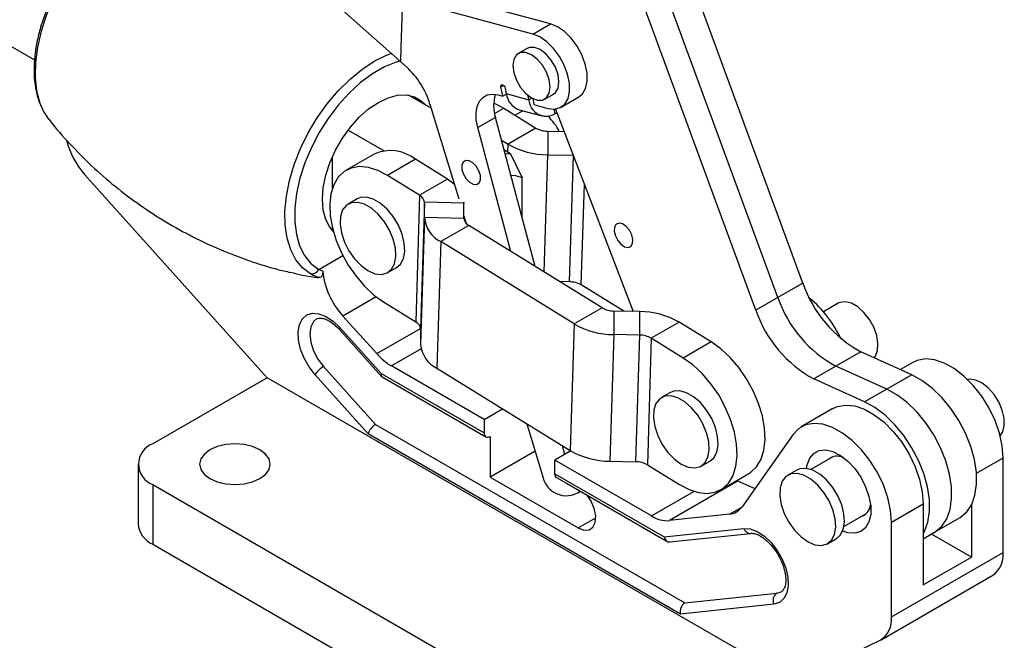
# Model space of a CAD drawing. Extents: x 50 to 602, y 2 to 426.
# Tile 21 of 22: x 454 to 602, y 214 to 307. Entities that reach past the tile are written whole.
import ezdxf

# ---------------------------------------------------------------- set-up
doc = ezdxf.new("R2010")
doc.units = 0
doc.header["$LTSCALE"] = 1.5
doc.layers.get('0').update_dxf_attribs({"linetype": 'CONTINUOUS'})

msp = doc.modelspace()

# ---------------------------------------------------------------- linework, layer by layer
at = {"color": 7, "linetype": 'CONTINUOUS'}
for p, q in [((457.877, 348.6448), (511.3563, 301.1641)), ((406.9288, 329.9291), (456.3487, 301.3995)), ((571.8944, 267.8517), (554.3409, 315.5833)), ((568.1379, 265.6831), (550.5844, 313.4147)), ((511.7207, 311.41), (511.4292, 303.2133)), ((533.9152, 306.8346), (517.1176, 311.3531)), ((564.8233, 263.7697), (547.2698, 311.5012)), ((531.2635, 305.3038), (514.4659, 309.8223)), ((531.2635, 305.3038), (533.9152, 306.8346)), ((511.4292, 303.2133), (511.3563, 301.1641)), ((530.4192, 303.1522), (529.0934, 302.3868)), ((511.3563, 301.1641), (512.3038, 300.3229)), ((526.0104, 296.1526), (526.7543, 295.9525)), ((526.7543, 295.9525), (526.4693, 297.3497)), ((527.2964, 296.2655), (526.7543, 295.9525)), ((527.1098, 297.1774), (527.2808, 296.3391)), ((527.2808, 296.3391), (530.6967, 295.4203)), ((533.0618, 295.5125), (534.3877, 296.2779)), ((515.9999, 294.1454), (512.6009, 296.1076)), ((515.8102, 294.7725), (520.1319, 280.4907)), ((530.6967, 295.4203), (530.5666, 296.0583)), ((531.2636, 295.6088), (531.4512, 294.6891)), ((531.4512, 294.6891), (533.5434, 294.1263)), ((535.5282, 294.3022), (538.1798, 295.833)), ((526.9299, 294.1417), (531.7444, 291.1679)), ((529.7887, 293.752), (528.6371, 293.0872)), ((529.2379, 293.9002), (532.6538, 292.9813)), ((534.882, 293.4636), (534.5882, 293.294)), ((534.666, 294.0251), (546.3793, 263.581)), ((525.6477, 292.7518), (522.9961, 291.221)), ((531.6106, 270.3375), (525.6477, 292.7518)), ((503.4969, 290.852), (508.8966, 287.7348)), ((527.9502, 272.5984), (522.9961, 291.221)), ((531.7444, 291.1679), (527.5459, 288.7442)), ((533.5114, 290.6952), (533.5095, 287.1487)), ((533.5114, 290.6952), (535.9661, 290.646)), ((526.5503, 289.3592), (527.5459, 288.7442)), ((527.9188, 287.2647), (526.9602, 287.8181)), ((527.0907, 287.3275), (527.9188, 287.2647)), ((527.9188, 287.2647), (529.6866, 283.666)), ((501.1372, 282.0868), (501.1372, 286.8624)), ((507.3969, 287.2256), (503.1985, 284.8019)), ((513.6275, 286.4623), (509.4291, 284.0386)), ((518.4419, 283.4885), (513.6275, 286.4623)), ((533.5095, 287.1487), (537.3412, 287.072)), ((463.9216, 284.1254), (491.3435, 253.6095)), ((514.2435, 281.0648), (509.4291, 284.0386)), ((518.4419, 283.4885), (514.2435, 281.0648)), ((529.6866, 277.5697), (529.6866, 283.666)), ((504.8342, 280.4917), (503.5083, 279.7263)), ((514.2435, 281.0648), (513.6564, 262.0228)), ((514.9749, 279.9943), (514.3878, 260.9522)), ((514.9738, 277.6849), (514.9749, 279.9943)), ((520.9106, 279.8755), (514.9749, 279.9943)), ((520.9076, 280.0115), (520.9106, 279.8755)), ((520.9094, 277.5661), (520.9106, 279.8755)), ((514.9738, 277.6849), (514.3867, 258.6428)), ((520.9094, 277.5661), (514.9738, 277.6849)), ((520.9096, 277.9206), (521.2453, 276.8113)), ((501.1372, 275.8575), (501.1372, 276.183)), ((501.2328, 275.8023), (501.1372, 275.8575)), ((521.6409, 276.4956), (517.4425, 274.0719)), ((541.6889, 264.1123), (521.6409, 276.4956)), ((517.4425, 274.0719), (516.8554, 255.0298)), ((537.4904, 261.6886), (517.4425, 274.0719)), ((509.461, 269.4149), (510.7868, 270.1803)), ((536.7877, 268.0293), (535.2992, 268.0591)), ((544.9444, 263.6098), (538.5547, 267.5566)), ((571.8944, 267.8517), (568.1379, 265.6831)), ((568.1379, 265.6831), (564.8233, 263.7697)), ((508.842, 264.9965), (513.6564, 262.0228)), ((541.6889, 264.1123), (537.4904, 261.6886)), ((543.4559, 263.6396), (543.4541, 260.0931)), ((547.3211, 263.5622), (543.4559, 263.6396)), ((577.2007, 264.8133), (574.9736, 263.5276)), ((507.8066, 257.2282), (502.724, 262.8842)), ((547.3211, 263.5622), (547.3193, 260.0157)), ((502.1942, 260.8474), (508.5385, 253.7872)), ((502.2401, 261.1726), (508.478, 254.2309)), ((514.3878, 260.9522), (514.3867, 258.6428)), ((537.4904, 261.6886), (536.9033, 242.6465)), ((553.2848, 261.9667), (549.0863, 259.543)), ((558.0992, 258.993), (553.2848, 261.9667)), ((543.4541, 260.0931), (542.867, 241.051)), ((547.3193, 260.0157), (543.4541, 260.0931)), ((547.3193, 260.0157), (546.7322, 240.9737)), ((549.0863, 259.543), (548.4992, 240.501)), ((553.9007, 256.5692), (549.0863, 259.543)), ((558.0992, 258.993), (553.9007, 256.5692)), ((580.6167, 257.5115), (576.8602, 255.3429)), ((588.2472, 254.0511), (580.6167, 257.5115)), ((499.7771, 255.2815), (507.607, 246.5681)), ((523.9588, 247.3354), (510.0379, 255.3717)), ((516.8554, 255.0298), (536.9033, 242.6465)), ((576.8602, 255.3429), (573.5457, 253.4294)), ((584.4907, 251.8826), (576.8602, 255.3429)), ((588.4262, 255.9081), (586.5459, 254.8226)), ((491.3435, 253.6095), (474.1077, 243.6595)), ((562.0541, 212.7891), (491.3435, 253.6095)), ((506.5281, 245.1497), (498.5214, 254.0599)), ((508.478, 254.2309), (523.9588, 245.294)), ((508.599, 253.7382), (524.2177, 244.7217)), ((581.1761, 249.9691), (573.5457, 253.4294)), ((588.2472, 254.0511), (584.4907, 251.8826)), ((584.4907, 251.8826), (581.1761, 249.9691)), ((551.9559, 251.3855), (550.6301, 250.6201)), ((523.9588, 247.3354), (526.726, 248.9329)), ((576.4054, 248.9686), (571.6324, 246.2132)), ((523.9588, 247.3354), (523.9588, 245.294)), ((507.607, 246.5681), (554.1109, 219.722)), ((530.3608, 246.6877), (532.8296, 238.5294)), ((553.4691, 218.0513), (506.5281, 245.1497)), ((524.8427, 244.7836), (524.8427, 238.6595)), ((570.3668, 245.0389), (562.7489, 234.1918)), ((536.0689, 242.0803), (535.7246, 243.3746)), ((531.6083, 242.5653), (524.8427, 238.6595)), ((536.9745, 242.6031), (534.5654, 241.2123)), ((576.4144, 241.712), (573.1076, 239.8031)), ((602.0057, 227.3247), (602.0057, 241.5727)), ((471.911, 240.598), (471.911, 231.616)), ((549.1109, 232.8153), (534.5654, 241.2123)), ((534.5654, 239.171), (534.5654, 241.2123)), ((542.867, 241.051), (546.7322, 240.9737)), ((548.4992, 240.501), (553.3136, 237.5272)), ((556.5827, 240.3087), (557.9085, 241.0741)), ((524.8427, 238.6595), (538.1009, 231.0057)), ((534.5654, 239.171), (551.0479, 229.6558)), ((534.8243, 238.5987), (536.3458, 237.7203)), ((559.5442, 236.7639), (563.7427, 239.1876)), ((570.9661, 239.7124), (569.6402, 238.947)), ((474.1077, 237.5364), (534.2118, 202.8391)), ((474.1077, 237.5364), (474.1077, 228.5545)), ((536.3458, 237.7203), (551.4781, 228.9846)), ((561.9546, 238.1554), (564.6682, 236.9248)), ((538.0827, 236.3059), (538.4393, 236.5118)), ((585.2119, 231.8779), (589.9849, 234.6333)), ((589.9849, 234.6333), (589.9849, 222.4362)), ((597.2327, 234.4835), (597.2327, 226.6203)), ((560.8582, 233.075), (551.8136, 232.11)), ((578.0681, 231.2102), (581.3749, 233.1192)), ((591.6824, 230.3644), (595.4389, 232.533)), ((585.2119, 217.6299), (585.2119, 231.8779)), ((551.0479, 229.6558), (563.0075, 230.9317)), ((551.8678, 228.9021), (564.024, 230.199)), ((589.9849, 229.3845), (591.6824, 230.3644)), ((597.2327, 226.6203), (591.2147, 230.0944)), ((474.1077, 228.5545), (534.2118, 193.8571)), ((575.5929, 228.6356), (576.9187, 229.401)), ((585.2119, 217.6299), (602.0057, 227.3247)), ((589.9849, 222.4362), (597.2327, 226.6203)), ((583.6583, 214.1961), (600.4521, 223.8909)), ((554.1109, 219.722), (567.9454, 221.198)), ((567.9454, 221.198), (568.6354, 221.4161)), ((567.5119, 219.5495), (553.4691, 218.0513)), ((562.0541, 203.8071), (583.4908, 214.1077))]:
    msp.add_line(p, q, dxfattribs=at)
at = {"color": 8, "linetype": 'CONTINUOUS'}
for p, q in [((526.8751, 297.584), (526.4693, 297.3497)), ((531.1379, 295.675), (530.6967, 295.4203)), ((525.5158, 293.3253), (526.9299, 294.1417)), ((534.4422, 294.0102), (534.5882, 293.294)), ((527.5076, 287.5021), (527.5459, 288.7442)), ((532.9654, 269.5006), (533.5095, 287.1487)), ((536.7877, 268.0293), (537.3723, 286.9911)), ((538.5547, 267.5566), (539.0217, 282.7041)), ((499.0785, 269.8823), (502.7124, 271.9801)), ((507.7265, 265.7721), (502.724, 262.8842)), ((507.8066, 257.2282), (514.3848, 261.0257)), ((514.4705, 257.9307), (510.0379, 255.3717)), ((597.9879, 239.2533), (602.0057, 241.5727)), ((562.1399, 238.0713), (551.8136, 232.11)), ((549.1109, 232.8153), (555.5056, 236.5069)), ((560.8582, 233.075), (562.718, 234.1487)), ((538.1009, 231.0057), (540.7526, 232.5365))]:
    msp.add_line(p, q, dxfattribs=at)
at = {"color": 8, "linetype": 'CONTINUOUS', "flags": 128}
for points in [[(476.7558, 324.6705), (476.2394, 324.7103), (474.5105, 324.6111), (472.6894, 324.1691), (470.8122, 323.3932), (468.9161, 322.2986), (467.0389, 320.9072), (465.2178, 319.2465), (463.4889, 317.3496), (461.8865, 315.254), (460.4426, 313.0015), (459.1857, 310.6366), (458.1407, 308.2064), (457.3285, 305.7591), (456.7652, 303.3433), (456.4619, 301.007), (456.4247, 298.7964), (456.6543, 296.7556), (457.1461, 294.925), (457.7556, 293.5751)], [(497.8613, 269.2086), (496.6488, 270.1359), (495.642, 271.3595), (494.8602, 272.856), (494.3183, 274.5968), (494.0268, 276.5487), (493.991, 278.6745), (494.2118, 280.9336), (494.6849, 283.2828), (495.4013, 285.6774), (496.3472, 288.0716), (497.5047, 290.4198), (498.8517, 292.677), (500.3624, 294.8003), (502.0081, 296.7492), (503.7572, 298.4863), (505.5765, 299.9786), (507.4311, 301.1975), (509.2858, 302.1199), (509.9787, 302.3872)], [(511.267, 301.2434), (510.7237, 301.0805), (508.9466, 300.3489), (507.1512, 299.3125), (505.374, 297.9922), (503.651, 296.4148), (502.0171, 294.6123), (500.5054, 292.6211), (499.1465, 290.4817), (497.9679, 288.2373), (496.9936, 285.9335), (496.2433, 283.6168), (495.7321, 281.3343), (495.4704, 279.1322), (495.4635, 277.055), (495.7116, 275.1449), (496.2097, 273.4405), (496.9475, 271.9764), (497.9103, 270.7823), (499.0785, 269.8823)], [(502.1942, 260.8474), (502.1824, 260.8634), (502.1651, 260.9393), (502.1845, 261.0437), (502.2401, 261.1726)]]:
    msp.add_lwpolyline(points, dxfattribs=at)
at = {"color": 7, "linetype": 'CONTINUOUS', "flags": 128}
for points in [[(538.1798, 295.833), (538.7398, 296.3009), (539.2167, 297.1258), (539.4517, 298.1901), (539.4312, 299.432), (539.1564, 300.7793), (538.6433, 302.1537), (537.9216, 303.4753), (537.0333, 304.6674), (536.03, 305.6606), (534.9701, 306.3973), (533.9152, 306.8346)], [(533.5434, 294.1263), (534.5321, 294.0138), (535.3971, 294.2327), (536.0882, 294.7702), (536.565, 295.595), (536.8001, 296.6593), (536.7796, 297.9012), (536.5048, 299.2485), (535.9916, 300.6229), (535.2699, 301.9446), (534.3816, 303.1367), (533.3784, 304.1299), (532.3185, 304.8665), (531.2635, 305.3038)], [(531.0776, 295.709), (531.9448, 295.367), (532.7271, 295.3757), (533.348, 295.7342), (533.7466, 296.4075), (533.884, 297.3296), (533.7466, 298.4103), (533.348, 299.5438), (532.7271, 300.6192), (531.9448, 301.5311), (531.0776, 302.1903), (530.2104, 302.5323), (529.4281, 302.5237), (528.8073, 302.1651), (528.4086, 301.4919), (528.2713, 300.5697), (528.4086, 299.489), (528.8073, 298.3555), (529.4281, 297.2802), (530.2104, 296.3683), (531.0776, 295.709)], [(534.3877, 296.2779), (534.6738, 296.4996), (535.0724, 297.1729), (535.2098, 298.095), (535.0724, 299.1757), (534.6738, 300.3092), (534.053, 301.3846), (533.2707, 302.2965), (532.4035, 302.9557), (531.5362, 303.2977), (530.7539, 303.289), (530.4192, 303.1522)], [(526.4693, 297.3497), (526.461, 297.5036), (526.5027, 297.6209), (526.588, 297.6838), (526.7041, 297.6827), (526.8331, 297.6179), (526.9555, 297.4991), (527.0527, 297.3444), (527.1098, 297.1774)], [(501.2854, 275.6077), (500.7578, 276.2314), (500.1376, 277.4093), (499.7578, 278.8269), (499.6299, 280.4413), (499.7578, 282.2033), (500.1376, 284.0595), (500.7578, 285.9534), (501.5995, 287.8275), (502.6372, 289.6248), (503.8394, 291.2908), (505.1694, 292.7748), (506.5869, 294.0317), (508.0489, 295.0234), (509.5108, 295.7197), (510.9283, 296.0994), (512.2584, 296.151), (513.4605, 295.873), (514.4982, 295.2737), (515.1304, 294.6473)], [(522.9961, 291.221), (522.7747, 292.3732), (522.7407, 293.448), (522.8953, 294.3993), (523.2321, 295.1864), (523.7367, 295.7757), (524.3873, 296.1419), (525.1562, 296.2694), (526.0104, 296.1526)], [(525.3896, 294.9293), (525.4683, 294.8971), (526.9299, 294.1417)], [(457.7556, 293.5751), (457.8904, 293.3409), (458.4641, 292.5071)], [(523.3958, 283.3943), (523.3843, 284.038), (523.1625, 284.7495), (522.7643, 285.4204), (522.2502, 285.9487), (521.6985, 286.2538), (521.1932, 286.2894), (520.8113, 286.05), (520.6108, 285.5721), (520.6224, 284.9284), (520.8441, 284.2169), (521.2424, 283.5459), (521.7565, 283.0177), (522.3082, 282.7125), (522.8134, 282.6769), (523.1954, 282.9163), (523.3958, 283.3943)], [(509.4291, 284.0386), (507.9674, 284.7941), (506.5412, 285.2373), (505.1938, 285.3548), (503.9663, 285.143), (502.8957, 284.6083), (502.0148, 283.7671), (501.3502, 282.6448), (500.9222, 281.2756), (500.7437, 279.701), (500.8203, 277.969), (501.1494, 276.132), (501.7212, 274.2461), (502.5184, 272.3683), (503.5165, 270.5559), (504.6854, 268.8638), (505.9895, 267.3436), (507.3892, 266.0413), (508.842, 264.9965)], [(518.4419, 283.4885), (518.9976, 283.111), (519.4199, 282.7674)], [(529.6866, 283.666), (528.6976, 283.9805), (527.9699, 284.0226)], [(506.4847, 269.7097), (507.5315, 269.258), (508.5126, 269.1402), (509.3663, 269.3636), (510.0389, 269.9142), (510.4881, 270.7574), (510.6859, 271.8401), (510.6196, 273.0944), (510.2935, 274.4415), (509.7281, 275.7967), (508.9589, 277.0749), (508.0343, 278.1957), (507.0123, 279.0887), (505.9571, 279.6978), (504.935, 279.9848), (504.0104, 279.9316), (503.2412, 279.5415), (502.6758, 278.8391), (502.3497, 277.8685), (502.2835, 276.6907), (502.4812, 275.3797), (502.9305, 274.0178), (503.6031, 272.6906), (504.4567, 271.4816), (505.4378, 270.4667), (506.4847, 269.7097)], [(510.7868, 270.1803), (511.3647, 270.6796), (511.814, 271.5227), (512.0117, 272.6055), (511.9454, 273.8598), (511.6194, 275.2069), (511.054, 276.5621), (510.2848, 277.8403), (509.3601, 278.9611), (508.3381, 279.8541), (507.2829, 280.4632), (506.2609, 280.7502), (505.3362, 280.697), (504.8342, 280.4917)], [(546.3356, 274.3895), (546.1709, 275.0927), (545.8172, 275.786), (545.3283, 276.3637), (544.7787, 276.738), (544.2521, 276.8518), (543.8286, 276.6878), (543.5727, 276.271), (543.5233, 275.6648), (543.688, 274.9616), (544.0418, 274.2684), (544.5306, 273.6906), (545.0802, 273.3164), (545.6068, 273.2026), (546.0304, 273.3665), (546.2863, 273.7833), (546.3356, 274.3895)], [(582.6165, 256.6046), (582.7956, 256.8552), (583.1155, 257.71), (583.1807, 258.773), (582.9863, 259.9653), (582.5468, 261.1985), (581.8947, 262.3812), (581.0785, 263.4256), (580.1586, 264.2542), (579.2033, 264.8057), (578.2834, 265.0392), (577.4671, 264.9372), (577.2007, 264.8133)], [(498.5214, 254.0599), (497.6159, 255.231), (496.8712, 256.5407), (496.3304, 257.9129), (496.0249, 259.2679), (495.9727, 260.5269), (496.1766, 261.6167), (496.6248, 262.474), (497.2914, 263.049), (498.1374, 263.3083), (499.1139, 263.2368), (500.1639, 262.8387), (501.2266, 262.137), (502.2401, 261.1726)], [(498.7614, 262.4548), (498.3016, 262.0644), (497.8782, 261.2546), (497.7291, 260.1914), (497.8665, 258.9609), (498.2792, 257.6628), (498.9337, 256.4023), (499.7771, 255.2815)], [(563.7427, 239.1876), (564.0454, 239.3812), (564.9263, 240.2224), (565.5909, 241.3447), (566.0189, 242.7139), (566.1974, 244.2885), (566.1209, 246.0205), (565.7917, 247.8575), (565.2199, 249.7434), (564.4228, 251.6212), (563.4246, 253.4336), (562.2557, 255.1257), (560.9516, 256.6459), (559.5519, 257.9482), (558.0992, 258.993)], [(553.3136, 237.5272), (554.7753, 236.7717), (556.2015, 236.3285), (557.5488, 236.211), (558.7764, 236.4228), (559.847, 236.9575), (560.7279, 237.7987), (561.3925, 238.921), (561.8205, 240.2902), (561.9989, 241.8648), (561.9224, 243.5968), (561.5933, 245.4338), (561.0214, 247.3197), (560.2243, 249.1975), (559.2262, 251.0099), (558.0573, 252.7019), (556.7532, 254.2222), (555.3535, 255.5245), (553.9007, 256.5692)], [(602.0057, 241.5727), (601.867, 243.3607), (601.4557, 245.2466), (600.7862, 247.1644), (599.8818, 249.0474), (598.774, 250.8299), (597.5015, 252.4497), (596.1087, 253.8503), (594.6442, 254.9829), (593.1589, 255.808), (591.7047, 256.2969), (590.3324, 256.4324), (589.0897, 256.2098), (588.4262, 255.9081)], [(595.4389, 232.533), (595.5602, 232.6059), (596.5274, 233.4326), (597.2715, 234.5608), (597.7701, 235.9564), (598.0079, 237.5769), (597.9778, 239.3731), (597.6807, 241.2904), (597.1256, 243.2706), (596.3293, 245.2533), (595.3161, 247.1786), (594.1167, 248.9877), (592.7677, 250.6259), (591.3098, 252.0432), (589.7876, 253.1966), (588.2472, 254.0511)], [(601.561, 244.8577), (601.9479, 245.4586), (602.1788, 246.3958), (602.151, 247.5146), (601.8666, 248.7319), (601.3467, 249.9575), (600.6299, 251.1006), (599.7692, 252.0762), (598.8286, 252.8122), (597.8778, 253.2538), (596.9874, 253.3684), (596.6744, 253.3225)], [(591.6824, 230.3644), (591.8037, 230.4373), (592.7708, 231.264), (593.515, 232.3923), (594.0136, 233.7879), (594.2514, 235.4084), (594.2213, 237.2046), (593.9242, 239.1218), (593.3691, 241.102), (592.5728, 243.0848), (591.5596, 245.01), (590.3602, 246.8192), (589.0112, 248.4573), (587.5533, 249.8746), (586.0311, 251.028), (584.4907, 251.8826)], [(591.6824, 230.3644), (591.8037, 230.4373), (592.7708, 231.264), (593.515, 232.3923), (594.0136, 233.7879), (594.2514, 235.4084), (594.2213, 237.2046), (593.9242, 239.1218), (593.3691, 241.102), (592.5728, 243.0848), (591.5596, 245.01), (590.3602, 246.8192), (589.0112, 248.4573), (587.5533, 249.8746), (586.0311, 251.028), (584.4907, 251.8826)], [(553.6064, 240.6034), (554.6532, 240.1518), (555.6343, 240.034), (556.488, 240.2574), (557.1606, 240.808), (557.6098, 241.6511), (557.8076, 242.7339), (557.7413, 243.9882), (557.4152, 245.3353), (556.8499, 246.6905), (556.0807, 247.9686), (555.156, 249.0894), (554.134, 249.9825), (553.0788, 250.5916), (552.0568, 250.8786), (551.1321, 250.8254), (550.3629, 250.4353), (549.7975, 249.7329), (549.4714, 248.7623), (549.4052, 247.5845), (549.6029, 246.2734), (550.0522, 244.9115), (550.7248, 243.5844), (551.5784, 242.3754), (552.5595, 241.3605), (553.6064, 240.6034)], [(557.9085, 241.0741), (558.4864, 241.5733), (558.9357, 242.4165), (559.1334, 243.4993), (559.0671, 244.7536), (558.7411, 246.1007), (558.1757, 247.4559), (557.4065, 248.734), (556.4818, 249.8548), (555.4598, 250.7478), (554.4046, 251.357), (553.3826, 251.644), (552.4579, 251.5907), (551.9559, 251.3855)], [(576.4054, 248.9686), (577.0688, 249.2703), (578.3115, 249.4929), (579.6839, 249.3574), (581.1381, 248.8686), (582.6233, 248.0435), (584.0879, 246.9108), (585.4807, 245.5102), (586.7532, 243.8904), (587.861, 242.1079), (588.7654, 240.2249), (589.4349, 238.3071), (589.8462, 236.4213), (589.9849, 234.6333)], [(589.9849, 230.0814), (590.2004, 230.4788), (590.699, 231.8744), (590.9369, 233.4949), (590.9068, 235.2911), (590.6097, 237.2084), (590.0545, 239.1885), (589.2583, 241.1713), (588.245, 243.0965), (587.0457, 244.9057), (585.6966, 246.5438), (584.2388, 247.9611), (582.7165, 249.1146), (581.1761, 249.9691)], [(585.2119, 231.8779), (585.0732, 233.6659), (584.6619, 235.5517), (583.9924, 237.4696), (583.088, 239.3526), (581.9802, 241.135), (580.7078, 242.7548), (579.3149, 244.1555), (577.8504, 245.2881), (576.3651, 246.1132), (574.9109, 246.602), (573.5386, 246.7375), (572.2959, 246.515), (571.2262, 245.9421), (570.3668, 245.0389)], [(482.7256, 238.4294), (483.8259, 237.942), (485.1071, 237.6356), (486.4821, 237.5311), (487.8571, 237.6356), (489.1384, 237.942), (490.2386, 238.4294), (491.0829, 239.0645), (491.6136, 239.8042), (491.7946, 240.598), (491.6136, 241.3917), (491.0829, 242.1314), (490.2386, 242.7665), (489.1384, 243.2539), (487.8571, 243.5603), (486.4821, 243.6648), (485.1071, 243.5603), (483.8259, 243.2539), (482.7256, 242.7665), (481.8814, 242.1314), (481.3506, 241.3917), (481.1696, 240.598), (481.3506, 239.8042), (481.8814, 239.0645), (482.7256, 238.4294)], [(572.4348, 239.9656), (572.5266, 240.4955), (572.9127, 241.4975), (573.5329, 242.2284), (574.3539, 242.6489), (575.3315, 242.7363), (576.4128, 242.4859), (577.5396, 241.9112), (578.6512, 241.0432), (579.6876, 239.9286), (580.593, 238.6276), (581.3186, 237.2102), (581.8251, 235.753), (582.0854, 234.3345), (582.0854, 233.031), (581.8251, 231.913), (581.3186, 231.0407), (580.593, 230.461), (579.6876, 230.2054), (578.6512, 230.2874), (577.8724, 230.5463)], [(576.9187, 229.401), (577.5189, 229.9284), (577.9586, 230.7822), (578.146, 231.8731), (578.0693, 233.1327), (577.7332, 234.4817), (577.159, 235.8355), (576.3826, 237.1089), (575.4529, 238.2219), (574.4284, 239.1046), (573.3732, 239.7016), (572.3539, 239.9753), (571.4343, 239.9086), (570.9661, 239.7124)], [(569.085, 233.1847), (569.7657, 231.8607), (570.6255, 230.658), (571.6104, 229.6521), (572.6585, 228.9064), (573.704, 228.4676), (574.6811, 228.3633), (575.5286, 228.6001), (576.193, 229.163), (576.6328, 230.0168), (576.8202, 231.1077), (576.7434, 232.3673), (576.4074, 233.7163), (575.8331, 235.0701), (575.0568, 236.3435), (574.1271, 237.4565), (573.1025, 238.3393), (572.0474, 238.9362), (571.028, 239.2099), (570.1085, 239.1432), (569.3465, 238.7401), (568.79, 238.0261), (568.474, 237.0461), (568.4182, 235.8615), (568.6262, 234.5468), (569.085, 233.1847)], [(538.1009, 231.0057), (538.9638, 230.6742), (539.7328, 230.7122), (540.3241, 231.1154), (540.6734, 231.84), (540.7426, 232.8072), (540.5243, 233.9115), (540.0422, 235.0329), (539.4452, 235.9311)], [(563.0075, 230.9317), (563.9829, 230.8634), (565.0325, 230.4684), (566.0954, 229.7695), (567.1096, 228.8074), (568.0164, 227.638), (568.763, 226.3293), (569.3059, 224.9573), (569.6137, 223.6018), (569.6685, 222.3415), (569.467, 221.2497), (569.021, 220.3899), (568.3565, 219.8119), (567.5119, 219.5495)]]:
    msp.add_lwpolyline(points, dxfattribs=at)
at = {"color": 7, "linetype": 'CONTINUOUS'}
for centre, radius, start, end in [((503.9289, 291.1495), 12.4214, 16.958331, 47.605286), ((530.9972, 294.4931), 5.6257, 162.007756, 198.03126), ((530.2486, 296.7159), 2.9916, 187.235918, 250.255192), ((533.2936, 295.5489), 2.6001, 182.835535, 299.862394), ((528.0479, 287.0426), 8.0635, 26.657188, 46.883537), ((533.5166, 294.2535), 3.5584, 240.129081, 269.915588), ((473.2097, 292.4596), 12.4792, 194.488386, 221.901421), ((533.5273, 299.1583), 12.0096, 240.129079, 269.915511), ((509.8882, 281.7499), 6.0158, 51.5675, 114.463699), ((513.648, 279.8728), 1.3325, 5.231862, 63.456018), ((519.4522, 278.095), 4.4972, 185.23176, 243.456009), ((522.2364, 277.6876), 1.3325, 185.231735, 243.455956), ((497.9652, 270.4573), 1.253, 265.244832, 332.68398), ((511.5559, 270.9356), 11.951, 186.06775, 222.353373), ((536.7824, 264.4709), 3.5584, 60.12904, 89.915513), ((589.4266, 273.7918), 18.5112, 198.716899, 241.58062), ((585.6701, 271.6232), 18.5112, 198.716899, 241.58062), ((560.5108, 251.0908), 19.0708, 25.915482, 49.592768), ((543.4611, 267.198), 3.5584, 240.129262, 269.915407), ((582.3555, 269.7098), 18.5112, 198.716899, 241.58062), ((547.3034, 251.5526), 12.0096, 60.129077, 89.915521), ((513.0609, 260.8307), 1.3325, 5.231786, 63.456035), ((543.4718, 272.1027), 12.0096, 240.129098, 269.915501), ((547.3141, 256.4574), 3.5584, 60.128905, 89.915534), ((518.8651, 259.0529), 4.4972, 185.231781, 243.455993), ((514.8229, 263.3918), 9.339, 221.298667, 239.178503), ((501.6141, 252.1368), 3.6419, 120.291221, 148.125258), ((524.4976, 245.2066), 0.5459, 170.785815, 309.203526), ((475.2697, 240.598), 3.2746, 110.783394, 249.216545), ((542.8847, 253.0607), 12.0096, 240.12916, 269.91543), ((577.0951, 239.6709), 2.1278, 65.616195, 127.812383), ((546.727, 237.4153), 3.5584, 60.128934, 89.915619), ((536.3384, 239.4774), 3.6346, 195.117814, 244.840423), ((535.1702, 239.0999), 0.609, 173.298477, 235.389404), ((536.3075, 239.5106), 3.6518, 245.500493, 305.210528), ((560.6079, 235.6575), 2.5946, 275.534174, 325.605397), ((580.0133, 234.6805), 2.0582, 291.005905, 355.55458), ((551.5583, 236.6626), 4.5597, 237.538355, 273.20993), ((475.6645, 231.9903), 3.7721, 185.694834, 245.625247), ((598.2873, 226.9387), 3.7384, 305.385541, 5.92664), ((568.7392, 220.108), 1.3484, 126.065961, 204.471125), ((581.5651, 217.2302), 3.6686, 301.662355, 6.254248)]:
    msp.add_arc(centre, radius, start, end, dxfattribs=at)
at = {"color": 8, "linetype": 'CONTINUOUS'}
msp.add_arc((563.9777, 231.2064), 1.0084, 195.803939, 272.610982, dxfattribs=at)
at = {"color": 7, "linetype": 'CONTINUOUS'}
for centre, major_axis, ratio, start_param, end_param in [((509.3619, 254.7411), (0.795, 0.9808), 0.44110361, 2.42609754, 3.21157697), ((507.412, 245.66), (0.795, 0.9808), 0.44110361, 0.85530122, 2.42609754), ((551.9318, 230.166), (0.2655, 1.254), 0.69947928, 2.13207642, 3.36562946), ((554.353, 218.5615), (0.2655, 1.254), 0.69947928, 0.56128009, 2.13207642)]:
    msp.add_ellipse(centre, major_axis=major_axis, ratio=ratio, start_param=start_param, end_param=end_param, dxfattribs=at)
for points, knots in [([(476.7201, 324.6373), (476.4409, 324.6746), (475.6335, 324.7824), (474.2047, 324.6355), (472.4652, 324.223), (470.6764, 323.5032), (468.8759, 322.506), (467.0962, 321.2453), (465.3699, 319.7472), (463.7257, 318.0394), (462.1898, 316.152), (460.7866, 314.1167), (459.5382, 311.9672), (458.4652, 309.7386), (457.5855, 307.4671), (456.9144, 305.1891), (456.4645, 302.9403), (456.2468, 300.7565), (456.2667, 298.6701), (456.5391, 296.7243), (457.0004, 295.038), (457.4875, 294.11), (457.7047, 293.6963)], [0, 0, 0, 0, 0.026308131, 0.076083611, 0.126783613, 0.178236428, 0.230115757, 0.282138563, 0.334120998, 0.386023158, 0.437848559, 0.489620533, 0.541370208, 0.593132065, 0.644930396, 0.696801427, 0.74878091, 0.800898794, 0.853167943, 0.905557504, 0.957887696, 1, 1, 1, 1]), ([(458.4515, 292.5387), (458.5081, 292.4619), (459.4691, 291.1587), (461.6093, 288.7808), (464.8683, 285.4579), (468.4032, 282.3831), (472.1395, 279.5611), (476.055, 277.0183), (480.1136, 274.7702), (484.2807, 272.8222), (488.524, 271.2029), (492.0504, 270.0744), (494.1674, 269.5984), (494.8381, 269.4475)], [0, 0, 0, 0, 0.00666529, 0.11314687, 0.21982392, 0.32637565, 0.4325685, 0.53822579, 0.64320504, 0.74736907, 0.85056166, 0.95265116, 1, 1, 1, 1]), ([(494.8472, 269.491), (495.4356, 269.3245), (496.8887, 268.9135), (498.2814, 268.7541), (499.1101, 268.6593)], [0, 0, 0, 0, 0.40495388, 1, 1, 1, 1]), ([(499.6718, 269.6724), (499.6818, 269.534), (499.6797, 269.4035), (499.6485, 269.1598), (499.6191, 269.047), (499.5293, 268.8564), (499.4678, 268.7768), (499.3124, 268.6726), (499.2176, 268.6476), (499.1101, 268.6593)], [0, 0, 0, 0, 0.25, 0.25, 0.5, 0.5, 0.75, 0.75, 1, 1, 1, 1]), ([(498.7689, 262.4417), (498.7928, 262.4609), (498.914, 262.5581), (499.209, 262.6018), (499.8094, 262.5406), (500.565, 262.2235), (501.3997, 261.6618), (501.932, 261.1162), (502.1942, 260.8474)], [0, 0, 0, 0, 0.04943789, 0.25070427, 0.43133196, 0.62486819, 0.8151936, 1, 1, 1, 1]), ([(564.024, 230.199), (564.1037, 230.2034), (564.332, 230.216), (564.8686, 230.1061), (565.6423, 229.7349), (566.4849, 229.1005), (567.3043, 228.2484), (568.0436, 227.2233), (568.649, 226.0898), (569.0778, 224.9272), (569.3057, 223.8216), (569.3306, 222.8599), (569.1862, 222.1117), (568.9191, 221.6451), (568.7673, 221.4603), (568.641, 221.4213), (568.637, 221.4201)], [0, 0, 0, 0, 0.04019314, 0.11516551, 0.19528568, 0.27484336, 0.35511748, 0.43631222, 0.51798566, 0.59952028, 0.68018938, 0.75950713, 0.83747573, 0.9154782, 0.99733342, 1, 1, 1, 1])]:
    msp.add_open_spline(points, degree=3, knots=knots, dxfattribs=at)
for points in [[(499.0785, 269.8823), (499.2637, 269.8038), (499.4623, 269.7338), (499.6718, 269.6724)], [(499.1101, 268.6593), (498.6491, 268.8083), (498.2281, 268.9919), (497.8613, 269.2086)]]:
    msp.add_open_spline(points, degree=3, dxfattribs=at)

doc.saveas('drawing.dxf')
